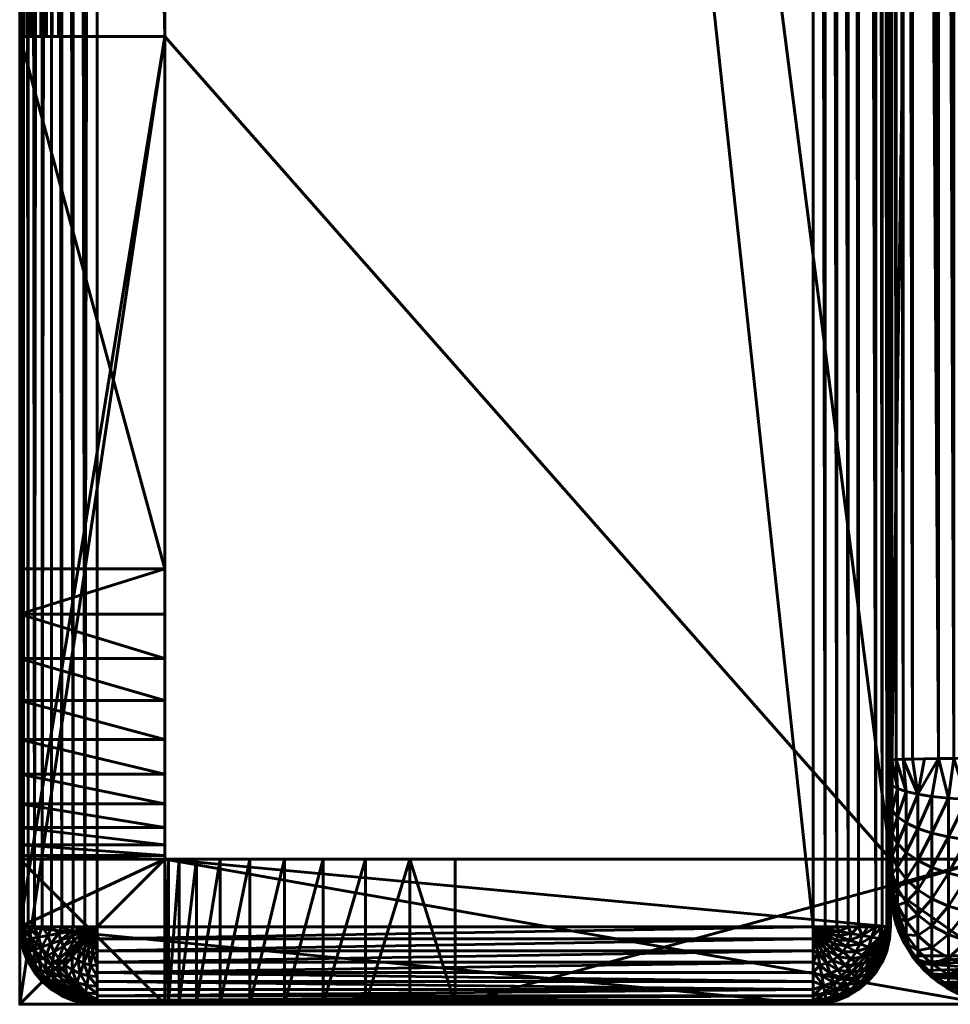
# Model space of a CAD drawing. Header units: millimetres. Extents: x 0 to 1290, y 0 to 700.
# Tile 1 of 105: x 0 to 96, y 0 to 102. Entities that reach past the tile are written whole.
import ezdxf

# ---------------------------------------------------------------- set-up
doc = ezdxf.new("R2010")
doc.units = ezdxf.units.MM
for name, color, linetype, lineweight in [('WS_Feet', 4, 'Continuous', 35), ('WS_Glide', 4, 'Continuous', 35), ('WS_Seat_fabric', 4, 'Continuous', 35)]:
    doc.layers.add(name, color=color, linetype=linetype, lineweight=lineweight)

msp = doc.modelspace()

# ---------------------------------------------------------------- meshes
at = {"layer": 'WS_Feet', "color": 14, "lineweight": 60}
mesh = msp.add_polyface(dxfattribs=at)
corners = [(100, 15, 95), (100, 15, 80), (45, 15, 80), (15, 15, 95), (40.31, 15, 79.63), (35.73, 15, 78.53), (31.38, 15, 76.73), (27.37, 15, 74.27), (23.79, 15, 71.21), (20.73, 15, 67.63), (18.27, 15, 63.62), (16.47, 15, 59.27), (15.37, 15, 54.69), (15, 15, 50), (100, 0, 95), (100, 0, 80), (45, 0, 80), (40.31, 0, 79.63), (35.73, 0, 78.53), (31.38, 0, 76.73), (27.37, 0, 74.27), (23.79, 0, 71.21), (20.73, 0, 67.63), (18.27, 0, 63.62), (16.47, 0, 59.27), (15.37, 0, 54.69), (15, 0, 50), (0, 0, 95), (15, 100, 95), (0, 100, 95), (15, 15, 3), (15, 0, 3), (15, 15.37, 54.69), (15, 16.47, 59.27), (15, 18.27, 63.62), (15, 20.73, 67.63), (15, 23.79, 71.21), (15, 27.37, 74.27), (15, 31.38, 76.73), (15, 35.73, 78.53), (15, 40.31, 79.63), (15, 45, 80), (15, 100, 80), (0, 100, 80), (0, 45, 80), (0, 40.31, 79.63), (0, 35.73, 78.53), (0, 31.38, 76.73), (0, 27.37, 74.27), (0, 23.79, 71.21), (0, 20.73, 67.63), (0, 18.27, 63.62), (0, 16.47, 59.27), (0, 15.37, 54.69), (0, 15, 50), (0, 15, 3), (0, 0, 3)]
mesh.append_faces([[corners[k] for k in face] for face in [(27, 26, 25), (54, 56, 27), (27, 53, 54), (27, 52, 53), (27, 51, 52), (27, 50, 51), (27, 49, 50), (27, 48, 49), (27, 47, 48), (27, 46, 47), (27, 45, 46), (27, 44, 45), (27, 43, 44)]], dxfattribs={"vtx0": -1, "vtx2": -1, "color": 14})
mesh.append_faces([[corners[k] for k in face] for face in [(1, 0, 15), (2, 1, 16), (2, 16, 4), (5, 4, 18), (6, 5, 19), (7, 6, 20), (8, 7, 21), (21, 22, 8), (10, 9, 23), (11, 10, 24), (12, 11, 25), (13, 12, 26), (31, 30, 26), (43, 29, 42), (44, 43, 41), (44, 41, 45), (46, 45, 39), (47, 46, 38), (48, 47, 37), (49, 48, 36), (36, 35, 49), (51, 50, 34), (52, 51, 33), (53, 52, 32), (54, 53, 13), (55, 54, 30), (56, 55, 31)]], dxfattribs={"vtx1": -1, "color": 14})
mesh.append_faces([[corners[k] for k in face] for face in [(3, 0, 2), (2, 4, 3), (4, 5, 3), (5, 6, 3), (6, 7, 3), (7, 8, 3), (8, 9, 3), (9, 10, 3), (10, 11, 3), (11, 12, 3), (27, 14, 3), (3, 28, 27), (32, 33, 3), (33, 34, 3), (34, 35, 3), (35, 36, 3), (36, 37, 3), (37, 38, 3), (38, 39, 3), (39, 40, 3), (40, 41, 3), (41, 42, 3), (27, 56, 26), (25, 24, 27), (24, 23, 27), (23, 22, 27), (22, 21, 27), (21, 20, 27), (20, 19, 27), (19, 18, 27), (18, 17, 27), (17, 16, 27), (16, 15, 27)]], dxfattribs={"vtx1": -1, "vtx2": -1, "color": 14})
mesh.append_faces([[corners[k] for k in face] for face in [(0, 1, 2), (12, 13, 3), (0, 14, 15), (1, 15, 16), (16, 17, 4), (4, 17, 18), (5, 18, 19), (6, 19, 20), (7, 20, 21), (22, 9, 8), (9, 22, 23), (10, 23, 24), (11, 24, 25), (12, 25, 26), (14, 0, 3), (28, 29, 27), (30, 13, 26), (3, 13, 32), (42, 28, 3), (29, 28, 42), (43, 42, 41), (41, 40, 45), (45, 40, 39), (46, 39, 38), (47, 38, 37), (48, 37, 36), (35, 50, 49), (50, 35, 34), (51, 34, 33), (52, 33, 32), (53, 32, 13), (54, 13, 30), (55, 30, 31), (56, 31, 26), (15, 14, 27), (54, 55, 56), (27, 29, 43)]], dxfattribs={"vtx2": -1, "color": 14})
at = {"layer": 'WS_Glide', "color": 14, "lineweight": 60}
mesh = msp.add_polyface(dxfattribs=at)
corners = [(0, 0, 3), (15, 0, 3), (15, 15, 3), (0, 15, 3), (15, 15), (0, 15), (15, 0), (0, 0)]
mesh.append_faces([[corners[k] for k in face] for face in [(1, 4, 2)]], dxfattribs={"vtx0": -1, "color": 14})
mesh.append_faces([[corners[k] for k in face] for face in [(3, 0, 2), (5, 3, 4), (7, 5, 6), (0, 7, 1), (3, 5, 0)]], dxfattribs={"vtx1": -1, "color": 14})
mesh.append_faces([[corners[k] for k in face] for face in [(0, 1, 2), (3, 2, 4), (5, 4, 6), (7, 6, 1), (5, 7, 0), (1, 6, 4)]], dxfattribs={"vtx2": -1, "color": 14})
at = {"layer": 'WS_Seat_fabric', "color": 14, "lineweight": 60}
mesh = msp.add_polyface(dxfattribs=at)
corners = [(6.75, 8, 619.9), (6.75, 692, 619.9), (5.53, 692, 619.61), (8, 692, 620), (5.53, 8, 619.61), (4.37, 692, 619.13), (4.37, 8, 619.13), (3.3, 692, 618.47), (2.34, 692, 617.66), (1.53, 692, 616.7), (1.53, 8, 616.7), (2.34, 8, 617.66), (0.87, 692, 615.63), (0.87, 8, 615.63), (0.39, 692, 614.47), (0.39, 8, 614.47), (0.1, 692, 613.25), (0.1, 8, 613.25), (0, 692, 612), (89.9, 8, 613.25), (89.9, 692, 613.25), (89.61, 692, 614.47), (90, 692, 612), (89.61, 8, 614.47), (89.13, 692, 615.63), (89.13, 8, 615.63), (88.47, 692, 616.7), (88.47, 8, 616.7), (87.66, 692, 617.66), (86.7, 692, 618.47), (86.7, 8, 618.47), (85.63, 692, 619.13), (85.63, 8, 619.13), (84.47, 692, 619.61), (84.47, 8, 619.61), (83.25, 692, 619.9), (83.25, 8, 619.9), (82, 692, 620), (0, 692, 95), (0, 600, 95), (0, 100, 95), (0, 600, 84), (8, 700, 95), (15, 685, 95), (15, 600, 95), (82, 8, 620), (3.37, 600, 80.05), (2.76, 100, 80.2), (2.76, 600, 80.2), (4, 100, 80), (4, 600, 80), (2.18, 100, 80.44), (2.18, 600, 80.44), (1.65, 100, 80.76), (1.65, 600, 80.76), (1.17, 100, 81.17), (0.76, 600, 81.65), (1.17, 600, 81.17), (0.44, 100, 82.18), (0.44, 600, 82.18), (0.2, 100, 82.76), (0.2, 600, 82.76), (0.05, 100, 83.37), (0.05, 600, 83.37), (0, 100, 84), (15, 600, 80), (15, 685, 80), (90, 685, 80), (15, 100, 80), (90, 15, 80), (90, 685, 95), (90, 8, 612)]
mesh.append_faces([[corners[k] for k in face] for face in [(27, 26, 28), (27, 28, 29)]], dxfattribs={"color": 14})
mesh.append_faces([[corners[k] for k in face] for face in [(11, 7, 8), (46, 47, 48), (49, 46, 50), (48, 51, 52), (52, 53, 54), (55, 56, 57), (56, 58, 59), (59, 60, 61), (61, 62, 63), (63, 64, 41), (66, 44, 43), (43, 67, 66)]], dxfattribs={"vtx0": -1, "color": 14})
mesh.append_faces([[corners[k] for k in face] for face in [(39, 40, 18)]], dxfattribs={"vtx0": -1, "vtx1": -1, "vtx2": -1, "color": 14})
mesh.append_faces([[corners[k] for k in face] for face in [(42, 43, 44), (42, 44, 39), (42, 39, 38), (65, 67, 69), (68, 50, 65), (41, 44, 65), (50, 48, 52), (50, 52, 54), (50, 54, 57), (50, 57, 56), (50, 56, 59), (50, 59, 61), (50, 61, 63), (50, 63, 41), (41, 65, 50), (70, 22, 71)]], dxfattribs={"vtx0": -1, "vtx2": -1, "color": 14})
mesh.append_faces([[corners[k] for k in face] for face in [(37, 3, 45)]], dxfattribs={"vtx1": -1, "color": 14})
mesh.append_faces([[corners[k] for k in face] for face in [(39, 41, 40)]], dxfattribs={"vtx1": -1, "vtx2": -1, "color": 14})
mesh.append_faces([[corners[k] for k in face] for face in [(0, 1, 2), (3, 1, 0), (4, 2, 5), (6, 5, 7), (8, 9, 10), (10, 9, 12), (13, 12, 14), (15, 14, 16), (17, 16, 18), (19, 20, 21), (22, 20, 19), (23, 21, 24), (25, 24, 26), (30, 29, 31), (32, 31, 33), (34, 33, 35), (36, 35, 37), (18, 38, 39), (57, 54, 53), (65, 66, 67), (68, 49, 50), (41, 39, 44), (50, 46, 48), (66, 65, 44), (43, 70, 67), (69, 67, 70)]], dxfattribs={"vtx2": -1, "color": 14})
mesh = msp.add_polyface(dxfattribs=at)
corners = [(6.75, 8, 619.9), (8, 8, 620), (5.53, 692, 619.61), (5.53, 8, 619.61), (8, 692, 620), (4.37, 692, 619.13), (4.37, 8, 619.13), (3.3, 692, 618.47), (3.3, 8, 618.47), (2.34, 692, 617.66), (1.53, 8, 616.7), (2.34, 8, 617.66), (0.87, 692, 615.63), (0.87, 8, 615.63), (0.39, 692, 614.47), (0.39, 8, 614.47), (0.1, 692, 613.25), (0.1, 8, 613.25), (0, 692, 612), (0, 8, 612), (89.9, 8, 613.25), (89.61, 692, 614.47), (89.61, 8, 614.47), (90, 692, 612), (90, 8, 612), (89.13, 692, 615.63), (89.13, 8, 615.63), (88.47, 692, 616.7), (88.47, 8, 616.7), (86.7, 692, 618.47), (86.7, 8, 618.47), (85.63, 692, 619.13), (85.63, 8, 619.13), (84.47, 692, 619.61), (84.47, 8, 619.61), (83.25, 692, 619.9), (83.25, 8, 619.9), (82, 692, 620), (82, 8, 620), (0, 600, 84), (0, 100, 84), (0, 100, 95), (0, 8, 95), (3.37, 600, 80.05), (3.37, 100, 80.05), (2.76, 100, 80.2), (4, 100, 80), (2.76, 600, 80.2), (2.18, 100, 80.44), (2.18, 600, 80.44), (1.65, 100, 80.76), (1.17, 100, 81.17), (0.76, 100, 81.65), (0.76, 600, 81.65), (1.17, 600, 81.17), (0.44, 100, 82.18), (0.44, 600, 82.18), (0.2, 100, 82.76), (0.2, 600, 82.76), (0.05, 100, 83.37), (0.05, 600, 83.37), (15, 600, 80), (90, 15, 80), (15, 100, 80), (15, 15, 80), (90, 15, 95), (15, 15, 95), (15, 100, 95), (90, 8, 95), (90, 685, 95)]
mesh.append_faces([[corners[k] for k in face] for face in [(0, 1, 1), (28, 29, 30)]], dxfattribs={"color": 14})
mesh.append_faces([[corners[k] for k in face] for face in [(0, 2, 3), (4, 0, 1), (3, 5, 6), (6, 7, 8), (9, 10, 11), (10, 12, 13), (13, 14, 15), (15, 16, 17), (17, 18, 19), (20, 21, 22), (23, 20, 24), (22, 25, 26), (26, 27, 28), (30, 31, 32), (32, 33, 34), (34, 35, 36), (36, 37, 38), (54, 50, 51), (64, 65, 66), (66, 63, 64)]], dxfattribs={"vtx0": -1, "color": 14})
mesh.append_faces([[corners[k] for k in face] for face in [(61, 62, 63), (42, 66, 68), (69, 24, 65)]], dxfattribs={"vtx0": -1, "vtx1": -1, "vtx2": -1, "color": 14})
mesh.append_faces([[corners[k] for k in face] for face in [(42, 67, 66), (46, 67, 41), (40, 57, 55), (40, 55, 52), (40, 52, 51), (40, 51, 50), (40, 50, 48), (40, 48, 45), (40, 45, 44), (40, 44, 46), (46, 41, 40)]], dxfattribs={"vtx0": -1, "vtx2": -1, "color": 14})
mesh.append_faces([[corners[k] for k in face] for face in [(41, 42, 18), (65, 62, 69)]], dxfattribs={"vtx1": -1, "vtx2": -1, "color": 14})
mesh.append_faces([[corners[k] for k in face] for face in [(11, 8, 7), (39, 40, 41), (42, 19, 18), (4, 1, 38), (43, 44, 45), (46, 44, 43), (47, 45, 48), (49, 48, 50), (51, 52, 53), (53, 52, 55), (56, 55, 57), (58, 57, 59), (60, 59, 40), (62, 64, 63), (64, 62, 65), (42, 41, 67), (66, 65, 68), (66, 67, 63), (46, 63, 67), (40, 59, 57), (24, 68, 65)]], dxfattribs={"vtx2": -1, "color": 14})
mesh = msp.add_polyface(dxfattribs=at)
corners = [(90, 23.17, 417.43), (90.18, 22.61, 419.45), (90.15, 25.26, 419.43), (90, 25.23, 417.56), (90.72, 22.29, 421.45), (90.59, 25.29, 421.27), (90.18, 20.03, 418.8), (90, 21.16, 416.98), (91.61, 21.99, 423.32), (91.31, 25.32, 423), (90.72, 19.37, 420.71), (92.81, 21.72, 425.01), (92.29, 25.35, 424.61), (91.61, 18.74, 422.5), (93.51, 25.37, 426.04), (94.95, 25.4, 427.26), (93.51, 440.64, 418.79), (92.29, 440.61, 417.36), (91.31, 440.58, 415.76), (90.59, 440.55, 414.02), (90.15, 440.52, 412.19), (90, 440.49, 410.31), (90.72, 450.54, 412.64), (90.18, 445.27, 411.93), (90.72, 445.62, 413.92), (90.18, 449.88, 410.73), (90, 447.5, 409.29), (90, 444.03, 410.02), (91.61, 451.16, 414.43), (91.61, 445.95, 415.79), (92.81, 446.25, 417.48), (94.29, 446.51, 418.93), (90, 685, 80), (90, 15, 80), (90, 15, 95), (90, 12, 404.56), (90, 685, 95), (90, 19.24, 416.21), (90, 17.47, 415.16), (90, 466.87, 390.18), (90, 468.02, 387.13), (90, 469.6, 384.28), (90, 471.59, 381.7), (90, 688, 95)]
mesh.append_faces([[corners[k] for k in face] for face in [(0, 1, 2), (0, 2, 3), (2, 1, 4), (2, 4, 5), (6, 1, 0), (6, 0, 7), (5, 4, 8), (5, 8, 9), (9, 8, 11), (9, 11, 12), (14, 12, 11), (11, 15, 14), (15, 16, 17), (15, 17, 12), (23, 25, 26), (23, 26, 27), (24, 23, 20), (24, 20, 19), (20, 23, 27), (20, 27, 21), (29, 24, 19), (29, 19, 18), (30, 29, 18), (30, 18, 17), (16, 31, 30), (30, 17, 16)]], dxfattribs={"color": 14})
mesh.append_faces([[corners[k] for k in face] for face in [(12, 18, 9), (9, 19, 5), (5, 20, 2), (2, 21, 3), (22, 23, 24), (28, 24, 29)]], dxfattribs={"vtx0": -1, "color": 14})
mesh.append_faces([[corners[k] for k in face] for face in [(34, 35, 36), (21, 39, 35), (42, 43, 35)]], dxfattribs={"vtx0": -1, "vtx1": -1, "vtx2": -1, "color": 14})
mesh.append_faces([[corners[k] for k in face] for face in [(37, 7, 3), (38, 37, 3), (3, 21, 35), (39, 40, 35), (40, 41, 35), (41, 42, 35)]], dxfattribs={"vtx1": -1, "vtx2": -1, "color": 14})
mesh.append_faces([[corners[k] for k in face] for face in [(4, 1, 6), (8, 4, 10), (11, 8, 13), (12, 17, 18), (9, 18, 19), (5, 19, 20), (2, 20, 21), (32, 33, 34), (7, 0, 3)]], dxfattribs={"vtx2": -1, "color": 14})
mesh = msp.add_polyface(dxfattribs=at)
corners = [(90.72, 466.46, 400.5), (90.18, 461.79, 403.05), (90.72, 463.26, 404.44), (90, 462.03, 399.6), (90, 459.66, 402.25), (90.18, 464.79, 399.35), (90, 464.04, 396.68), (90.18, 458.25, 406.23), (90.72, 459.47, 407.84), (90, 456.98, 404.58), (90.18, 454.24, 408.81), (90.72, 455.2, 410.59), (90, 454.03, 406.55), (90.18, 449.88, 410.73), (90.72, 450.54, 412.64), (90, 450.85, 408.13), (90, 447.5, 409.29), (90.18, 445.27, 411.93), (91.61, 464.63, 405.75), (91.61, 460.62, 409.35), (91.61, 456.09, 412.26), (91.61, 451.16, 414.43), (90.72, 445.62, 413.92), (92.81, 465.87, 406.93), (92.81, 461.66, 410.71), (92.81, 456.91, 413.77), (92.81, 451.73, 416.05), (91.61, 445.95, 415.79), (92.81, 446.25, 417.48), (94.29, 466.94, 407.95), (94.29, 462.56, 411.88), (94.29, 457.61, 415.08), (94.29, 452.21, 417.44), (94.29, 446.51, 418.93), (90, 12, 404.56), (90, 688, 95), (90, 685, 95), (90, 685, 80), (90, 15, 95), (90, 466.87, 390.18), (90, 444.03, 410.02), (90, 440.49, 410.31), (90, 15, 80), (100, 685, 80)]
mesh.append_faces([[corners[k] for k in face] for face in [(3, 4, 1), (3, 1, 5), (5, 6, 3), (7, 1, 4), (7, 4, 9), (10, 7, 9), (10, 9, 12), (15, 16, 13), (13, 10, 12), (13, 12, 15)]], dxfattribs={"color": 14})
mesh.append_faces([[corners[k] for k in face] for face in [(0, 1, 2), (2, 7, 8), (8, 10, 11), (11, 13, 14), (18, 8, 19), (19, 11, 20), (20, 14, 21), (23, 19, 24), (24, 20, 25), (25, 21, 26), (26, 27, 28), (29, 24, 30), (30, 25, 31), (31, 26, 32), (32, 28, 33)]], dxfattribs={"vtx0": -1, "color": 14})
mesh.append_faces([[corners[k] for k in face] for face in [(34, 35, 36)]], dxfattribs={"vtx0": -1, "vtx2": -1, "color": 14})
mesh.append_faces([[corners[k] for k in face] for face in [(36, 37, 38), (3, 6, 39), (4, 3, 39), (9, 4, 39), (12, 9, 39), (15, 12, 39), (16, 15, 39), (40, 16, 39), (41, 40, 39)]], dxfattribs={"vtx1": -1, "vtx2": -1, "color": 14})
mesh.append_faces([[corners[k] for k in face] for face in [(2, 1, 7), (8, 7, 10), (11, 10, 13), (14, 13, 17), (18, 2, 8), (19, 8, 11), (20, 11, 14), (21, 14, 22), (23, 18, 19), (24, 19, 20), (25, 20, 21), (26, 21, 27), (30, 24, 25), (31, 25, 26), (32, 26, 28), (42, 37, 43)]], dxfattribs={"vtx2": -1, "color": 14})
mesh = msp.add_polyface(dxfattribs=at)
corners = [(90, 15, 80), (100, 15, 80), (100, 15, 95), (92.81, 21.72, 425.01), (94.29, 21.49, 426.47), (94.95, 25.4, 427.26), (96, 21.3, 427.66), (96.55, 25.41, 428.25), (94.29, 17.69, 425.52), (96, 17.3, 426.65), (94.29, 14.13, 423.91), (96, 13.54, 424.95), (94.29, 10.9, 421.7), (96, 10.14, 422.62), (94.29, 8.11, 418.96), (97.9, 21.16, 428.53), (98.29, 25.43, 428.97), (97.9, 17.01, 427.48), (97.9, 13.11, 425.72), (97.9, 9.58, 423.31), (99.92, 21.07, 429.06), (99.92, 16.83, 427.99), (99.92, 12.84, 426.2), (98.29, 440.69, 421.72), (96.55, 440.68, 421), (94.95, 440.66, 420.02), (93.51, 440.64, 418.79), (94.29, 446.51, 418.93), (96, 463.28, 412.84), (94.29, 462.56, 411.88), (94.29, 457.61, 415.08), (96, 458.17, 416.13), (94.29, 452.21, 417.44), (96, 452.61, 418.58), (96, 446.72, 420.11), (97.9, 463.82, 413.54), (97.9, 458.59, 416.91), (97.9, 452.9, 419.41), (97.9, 446.88, 420.98), (99.92, 464.15, 413.97), (99.92, 458.85, 417.39), (99.92, 453.07, 419.92), (99.92, 446.97, 421.52), (100, 5, 95), (90, 12, 95), (100, 685, 80)]
mesh.append_faces([[corners[k] for k in face] for face in [(3, 4, 5), (5, 4, 6), (5, 6, 7), (7, 6, 15), (7, 15, 16), (16, 15, 20), (5, 25, 26), (26, 25, 27), (34, 27, 25), (34, 25, 24), (38, 34, 24), (38, 24, 23), (42, 38, 23)]], dxfattribs={"color": 14})
mesh.append_faces([[corners[k] for k in face] for face in [(6, 8, 9), (9, 10, 11), (11, 12, 13), (15, 9, 17), (17, 11, 18), (18, 13, 19), (16, 24, 7), (7, 25, 5), (28, 30, 31), (31, 32, 33), (33, 27, 34), (35, 31, 36), (36, 33, 37), (37, 34, 38)]], dxfattribs={"vtx0": -1, "color": 14})
mesh.append_faces([[corners[k] for k in face] for face in [(2, 43, 44), (1, 0, 45)]], dxfattribs={"vtx1": -1, "vtx2": -1, "color": 14})
mesh.append_faces([[corners[k] for k in face] for face in [(0, 1, 2), (6, 4, 8), (9, 8, 10), (11, 10, 12), (13, 12, 14), (15, 6, 9), (17, 9, 11), (18, 11, 13), (20, 15, 17), (21, 17, 18), (22, 18, 19), (16, 23, 24), (7, 24, 25), (28, 29, 30), (31, 30, 32), (33, 32, 27), (35, 28, 31), (36, 31, 33), (37, 33, 34), (39, 35, 36), (40, 36, 37), (41, 37, 38)]], dxfattribs={"vtx2": -1, "color": 14})
mesh = msp.add_polyface(dxfattribs=at)
corners = [(90, 15, 95), (90, 15, 80), (100, 15, 95), (90, 12, 95), (90.15, 10.12, 404.56), (90, 12, 404.56), (90.72, 22.29, 421.45), (90.18, 20.03, 418.8), (90.72, 19.37, 420.71), (90.18, 17.61, 417.71), (90.72, 16.62, 419.47), (90, 21.16, 416.98), (90, 19.24, 416.21), (90.18, 15.42, 416.21), (90.72, 14.13, 417.77), (90, 17.47, 415.16), (90.18, 13.52, 414.34), (90.72, 11.98, 415.66), (90, 15.89, 413.83), (90, 14.54, 412.27), (90.18, 11.98, 412.18), (90.72, 10.24, 413.2), (90, 13.45, 410.52), (90.18, 10.85, 409.77), (90, 12.65, 408.62), (90.18, 10.15, 407.21), (90, 12.16, 406.62), (91.61, 21.99, 423.32), (91.61, 18.74, 422.5), (91.61, 15.69, 421.12), (91.61, 12.93, 419.23), (91.61, 10.54, 416.89), (92.81, 21.72, 425.01), (92.81, 18.18, 424.12), (92.81, 14.85, 422.62), (92.81, 11.84, 420.56), (94.29, 21.49, 426.47), (94.29, 17.69, 425.52), (94.29, 14.13, 423.91), (94.29, 10.9, 421.7), (90, 25.23, 417.56)]
mesh.append_faces([[corners[k] for k in face] for face in [(3, 4, 5), (9, 7, 11), (9, 11, 12), (13, 9, 12), (13, 12, 15), (18, 19, 16), (16, 13, 15), (16, 15, 18), (20, 16, 19), (20, 19, 22), (23, 20, 22), (23, 22, 24), (25, 24, 26), (4, 26, 5)]], dxfattribs={"color": 14})
mesh.append_faces([[corners[k] for k in face] for face in [(6, 7, 8), (8, 9, 10), (10, 13, 14), (14, 16, 17), (17, 20, 21), (27, 8, 28), (28, 10, 29), (29, 14, 30), (30, 17, 31), (32, 28, 33), (33, 29, 34), (34, 30, 35), (36, 33, 37), (37, 34, 38), (38, 35, 39)]], dxfattribs={"vtx0": -1, "color": 14})
mesh.append_faces([[corners[k] for k in face] for face in [(0, 1, 2)]], dxfattribs={"vtx1": -1, "color": 14})
mesh.append_faces([[corners[k] for k in face] for face in [(18, 15, 40), (19, 18, 40), (22, 19, 40), (24, 22, 40), (26, 24, 40), (5, 26, 40)]], dxfattribs={"vtx1": -1, "vtx2": -1, "color": 14})
mesh.append_faces([[corners[k] for k in face] for face in [(8, 7, 9), (10, 9, 13), (14, 13, 16), (17, 16, 20), (28, 8, 10), (29, 10, 14), (30, 14, 17), (33, 28, 29), (34, 29, 30), (35, 30, 31), (36, 32, 33), (37, 33, 34), (38, 34, 35), (3, 0, 2), (0, 3, 5)]], dxfattribs={"vtx2": -1, "color": 14})
mesh = msp.add_polyface(dxfattribs=at)
corners = [(90.37, 9.04, 95), (90.83, 7.62, 95), (90.59, 8.29, 404.56), (90.15, 10.12, 404.56), (90.09, 10.51, 95), (90, 12, 95), (91.46, 6.27, 95), (91.31, 6.55, 404.56), (92.25, 5, 95), (92.86, 4.22, 95.06), (92.29, 4.95, 404.56), (93.51, 3.51, 404.56), (93.55, 3.48, 95.24), (90.72, 10.24, 413.2), (90.18, 11.98, 412.18), (90.18, 10.85, 409.77), (90.72, 8.95, 410.47), (90.18, 10.15, 407.21), (90.72, 8.16, 407.56), (90, 12.65, 408.62), (90, 12.16, 406.62), (91.61, 10.54, 416.89), (90.72, 11.98, 415.66), (91.61, 8.6, 414.16), (91.61, 7.17, 411.13), (91.61, 6.3, 407.9), (92.81, 11.84, 420.56), (92.81, 9.24, 418), (92.81, 7.12, 415.02), (92.81, 5.56, 411.72), (92.81, 4.61, 408.2), (94.29, 10.9, 421.7), (94.29, 8.11, 418.96), (94.29, 5.85, 415.77), (94.29, 4.18, 412.23), (94.29, 3.15, 408.46)]
mesh.append_faces([[corners[k] for k in face] for face in [(0, 1, 2), (2, 3, 4), (2, 4, 0), (5, 4, 3), (2, 1, 6), (2, 6, 7), (8, 9, 10), (10, 7, 6), (10, 6, 8), (11, 10, 12), (10, 9, 12), (17, 15, 19), (18, 17, 3), (18, 3, 2), (3, 17, 20), (25, 18, 2), (25, 2, 7), (30, 25, 7), (30, 7, 10), (11, 35, 30), (30, 10, 11)]], dxfattribs={"color": 14})
mesh.append_faces([[corners[k] for k in face] for face in [(13, 15, 16), (16, 17, 18), (21, 13, 23), (23, 16, 24), (24, 18, 25), (26, 21, 27), (27, 23, 28), (28, 24, 29), (29, 25, 30), (31, 27, 32), (32, 28, 33), (33, 29, 34), (34, 30, 35)]], dxfattribs={"vtx0": -1, "color": 14})
mesh.append_faces([[corners[k] for k in face] for face in [(1, 0, 5), (6, 1, 5), (8, 6, 5)]], dxfattribs={"vtx1": -1, "vtx2": -1, "color": 14})
mesh.append_faces([[corners[k] for k in face] for face in [(13, 14, 15), (16, 15, 17), (21, 22, 13), (23, 13, 16), (24, 16, 18), (27, 21, 23), (28, 23, 24), (29, 24, 25), (31, 26, 27), (32, 27, 28), (33, 28, 29), (34, 29, 30), (0, 4, 5)]], dxfattribs={"vtx2": -1, "color": 14})
mesh = msp.add_polyface(dxfattribs=at)
corners = [(100, 5, 95), (100, 4.35, 95.04), (92.86, 4.22, 95.06), (92.25, 5, 95), (100, 3.7, 95.17), (93.55, 3.48, 95.24), (100, 3.08, 95.38), (100, 2.5, 95.67), (94.29, 2.81, 95.51), (95.06, 2.21, 95.85), (100, 1.95, 96.04), (95.82, 1.71, 96.23), (100, 1.46, 96.47), (96.6, 1.28, 96.66), (97.42, 0.91, 97.13), (98.27, 0.6, 97.63), (100, 0.67, 97.51), (94.95, 2.29, 404.56), (93.51, 3.51, 404.56), (96.55, 1.31, 404.56), (98.29, 0.59, 404.56), (99.13, 0.35, 98.17), (94.29, 3.15, 408.46), (96, 10.14, 422.62), (94.29, 8.11, 418.96), (96, 7.2, 419.73), (94.29, 5.85, 415.77), (96, 4.81, 416.37), (94.29, 4.18, 412.23), (96, 3.05, 412.65), (96, 1.97, 408.67), (97.9, 9.58, 423.31), (97.9, 6.52, 420.31), (97.9, 4.05, 416.82), (97.9, 2.22, 412.95), (97.9, 1.1, 408.82), (99.92, 9.23, 423.73), (99.92, 6.11, 420.66), (99.92, 3.58, 417.09), (99.92, 1.71, 413.14), (99.92, 0.57, 408.92), (90, 12, 95)]
mesh.append_faces([[corners[k] for k in face] for face in [(0, 1, 2), (0, 2, 3), (2, 1, 4), (2, 4, 5), (6, 7, 8), (8, 5, 4), (8, 4, 6), (9, 8, 7), (7, 10, 11), (7, 11, 9), (11, 10, 12), (11, 12, 13), (14, 13, 12), (15, 14, 16), (5, 8, 17), (5, 17, 18), (9, 11, 19), (9, 19, 17), (17, 8, 9), (14, 15, 20), (14, 20, 19), (19, 13, 14), (19, 11, 13), (20, 15, 21), (18, 17, 22), (30, 22, 17), (30, 17, 19), (35, 30, 19), (35, 19, 20), (40, 35, 20)]], dxfattribs={"color": 14})
mesh.append_faces([[corners[k] for k in face] for face in [(23, 24, 25), (25, 26, 27), (27, 28, 29), (29, 22, 30), (31, 25, 32), (32, 27, 33), (33, 29, 34), (34, 30, 35)]], dxfattribs={"vtx0": -1, "color": 14})
mesh.append_faces([[corners[k] for k in face] for face in [(0, 3, 41)]], dxfattribs={"vtx1": -1, "vtx2": -1, "color": 14})
mesh.append_faces([[corners[k] for k in face] for face in [(25, 24, 26), (27, 26, 28), (29, 28, 22), (31, 23, 25), (32, 25, 27), (33, 27, 29), (34, 29, 30), (36, 31, 32), (37, 32, 33), (38, 33, 34), (39, 34, 35)]], dxfattribs={"vtx2": -1, "color": 14})
mesh = msp.add_polyface(dxfattribs=at)
corners = [(0.94, 5.43, 614.74), (0.6, 5.31, 613.39), (1.18, 4.06, 613.39), (1.49, 4.24, 614.74), (0.39, 5.53, 612), (0.87, 4.37, 612), (1.96, 2.94, 613.39), (2.24, 3.17, 614.74), (1.53, 3.3, 612), (2.94, 1.96, 613.39), (3.17, 2.24, 614.74), (2.34, 2.34, 612), (3.3, 1.53, 612), (4.06, 1.18, 613.39), (4.24, 1.49, 614.74), (4.37, 0.87, 612), (5.31, 0.6, 613.39), (5.43, 0.94, 614.74), (1.49, 5.63, 616), (2, 4.54, 616), (2.69, 3.55, 616), (3.55, 2.69, 616), (4.54, 2, 616), (2.24, 5.9, 617.14), (2.69, 4.94, 617.14), (3.31, 4.06, 617.14), (4.06, 3.31, 617.14), (4.94, 2.69, 617.14), (3.55, 5.43, 618.13), (4.06, 4.69, 618.13), (4.69, 4.06, 618.13), (4.94, 5.43, 618.93), (0.39, 5.53, 95), (0.87, 4.37, 95), (1.53, 3.3, 95), (2.34, 2.34, 95), (3.3, 1.53, 95), (4.37, 0.87, 95), (5.53, 0.39, 95), (8, 0, 95), (0.1, 6.75, 95), (0, 8, 95)]
mesh.append_faces([[corners[k] for k in face] for face in [(2, 1, 4), (2, 4, 5), (6, 2, 5), (6, 5, 8), (11, 12, 9), (9, 6, 8), (9, 8, 11), (13, 9, 12), (13, 12, 15), (16, 13, 15)]], dxfattribs={"color": 14})
mesh.append_faces([[corners[k] for k in face] for face in [(0, 2, 3), (3, 6, 7), (7, 9, 10), (10, 13, 14), (14, 16, 17), (18, 3, 19), (19, 7, 20), (20, 10, 21), (21, 14, 22), (23, 19, 24), (24, 20, 25), (25, 21, 26), (26, 22, 27), (28, 25, 29), (29, 26, 30), (4, 33, 5), (5, 34, 8), (35, 12, 11), (11, 34, 35), (12, 37, 15)]], dxfattribs={"vtx0": -1, "color": 14})
mesh.append_faces([[corners[k] for k in face] for face in [(39, 36, 35), (39, 35, 34), (39, 34, 33), (39, 33, 32), (39, 32, 40), (39, 40, 41)]], dxfattribs={"vtx0": -1, "vtx2": -1, "color": 14})
mesh.append_faces([[corners[k] for k in face] for face in [(0, 1, 2), (3, 2, 6), (7, 6, 9), (10, 9, 13), (14, 13, 16), (18, 0, 3), (19, 3, 7), (20, 7, 10), (21, 10, 14), (22, 14, 17), (24, 19, 20), (25, 20, 21), (26, 21, 22), (28, 24, 25), (29, 25, 26), (30, 26, 27), (31, 29, 30), (4, 32, 33), (5, 33, 34), (35, 36, 12), (11, 8, 34), (12, 36, 37), (15, 37, 38)]], dxfattribs={"vtx2": -1, "color": 14})
mesh = msp.add_polyface(dxfattribs=at)
corners = [(5.31, 0.6, 613.39), (4.37, 0.87, 612), (5.53, 0.39, 612), (5.43, 0.94, 614.74), (6.63, 0.24, 613.39), (6.69, 0.6, 614.74), (6.75, 0.1, 612), (8, 0.12, 613.39), (8, 0.48, 614.74), (8, 0.1, 613.25), (8, 0, 612), (4.54, 2, 616), (5.63, 1.49, 616), (6.8, 1.18, 616), (8, 1.07, 616), (4.94, 2.69, 617.14), (5.9, 2.24, 617.14), (6.94, 1.96, 617.14), (8, 1.87, 617.14), (4.69, 4.06, 618.13), (5.43, 3.55, 618.13), (6.24, 3.17, 618.13), (7.11, 2.94, 618.13), (8, 2.86, 618.13), (4.94, 5.43, 618.93), (5.43, 4.94, 618.93), (6, 4.54, 618.93), (6.63, 4.24, 618.93), (7.31, 4.06, 618.93), (8, 4, 618.93), (6.24, 5.9, 619.52), (6.63, 5.63, 619.52), (7.06, 5.43, 619.52), (7.52, 5.31, 619.52), (8, 5.26, 619.52), (5.53, 0.39, 95), (6.75, 0.1, 95), (8, 0, 95), (82, 0.39, 614.47), (8, 0.39, 614.47), (82, 0, 612), (82, 0.87, 615.63), (8, 0.87, 615.63), (82, 1.53, 616.7), (8, 1.53, 616.7), (82, 2.34, 617.66), (8, 3.3, 618.47), (8, 2.34, 617.66), (4.37, 0.87, 95), (3.3, 1.53, 95), (0, 8, 95), (82, 0, 95)]
mesh.append_faces([[corners[k] for k in face] for face in [(0, 1, 2), (4, 0, 2), (4, 2, 6), (9, 7, 4), (4, 6, 10), (4, 10, 9)]], dxfattribs={"color": 14})
mesh.append_faces([[corners[k] for k in face] for face in [(3, 4, 5), (5, 7, 8), (11, 3, 12), (12, 5, 13), (13, 8, 14), (15, 12, 16), (16, 13, 17), (17, 14, 18), (19, 15, 20), (20, 16, 21), (21, 17, 22), (22, 18, 23), (24, 19, 25), (25, 20, 26), (26, 21, 27), (27, 22, 28), (28, 23, 29), (31, 27, 32), (32, 28, 33), (33, 29, 34), (1, 35, 2), (2, 36, 6), (6, 37, 10), (9, 38, 39), (40, 9, 10), (39, 41, 42), (42, 43, 44), (45, 46, 47)]], dxfattribs={"vtx0": -1, "color": 14})
mesh.append_faces([[corners[k] for k in face] for face in [(37, 35, 48), (37, 48, 49), (50, 51, 37)]], dxfattribs={"vtx0": -1, "vtx2": -1, "color": 14})
mesh.append_faces([[corners[k] for k in face] for face in [(3, 0, 4), (5, 4, 7), (12, 3, 5), (13, 5, 8), (15, 11, 12), (16, 12, 13), (17, 13, 14), (20, 15, 16), (21, 16, 17), (22, 17, 18), (25, 19, 20), (26, 20, 21), (27, 21, 22), (28, 22, 23), (30, 25, 26), (31, 26, 27), (32, 27, 28), (33, 28, 29), (2, 35, 36), (6, 36, 37), (47, 44, 43), (37, 36, 35)]], dxfattribs={"vtx2": -1, "color": 14})
mesh = msp.add_polyface(dxfattribs=at)
corners = [(82, 5.53, 619.61), (82.24, 6.63, 619.88), (82, 6.75, 619.9), (0.1, 6.75, 612), (0.24, 6.63, 613.39), (0.1, 8, 613.25), (0.6, 6.69, 614.74), (0.6, 5.31, 613.39), (0.94, 5.43, 614.74), (0.39, 5.53, 612), (0.39, 8, 614.47), (1.18, 6.8, 616), (1.49, 5.63, 616), (0.87, 8, 615.63), (1.96, 6.94, 617.14), (2.24, 5.9, 617.14), (2, 4.54, 616), (2.94, 7.11, 618.13), (3.17, 6.24, 618.13), (2.69, 4.94, 617.14), (3.55, 5.43, 618.13), (4.06, 7.31, 618.93), (4.24, 6.63, 618.93), (4.54, 6, 618.93), (4.06, 4.69, 618.13), (4.94, 5.43, 618.93), (5.31, 7.52, 619.52), (5.43, 7.06, 619.52), (5.63, 6.63, 619.52), (5.9, 6.24, 619.52), (5.43, 4.94, 618.93), (6.24, 5.9, 619.52), (6, 4.54, 618.93), (6.63, 5.63, 619.52), (6.69, 7.52, 619.88), (6.8, 7.31, 619.88), (6.94, 7.11, 619.88), (7.11, 6.94, 619.88), (7.31, 6.8, 619.88), (7.06, 5.43, 619.52), (7.52, 6.69, 619.88), (7.52, 5.31, 619.52), (7.76, 6.63, 619.88), (8, 5.26, 619.52), (8, 6.61, 619.88), (8, 8, 620), (8, 6.75, 619.9), (0, 8, 95), (0.1, 6.75, 95), (0.39, 5.53, 95), (8, 5.53, 619.61), (82, 8, 620), (90, 8, 95), (82, 0, 95)]
mesh.append_faces([[corners[k] for k in face] for face in [(0, 1, 2), (3, 4, 5), (5, 4, 6), (7, 4, 3), (7, 3, 9), (10, 6, 11), (13, 11, 14), (45, 37, 38), (45, 38, 40), (45, 40, 42), (46, 45, 42), (42, 44, 46)]], dxfattribs={"color": 14})
mesh.append_faces([[corners[k] for k in face] for face in [(6, 7, 8), (11, 8, 12), (14, 12, 15), (17, 15, 18), (18, 19, 20), (21, 18, 22), (22, 20, 23), (23, 24, 25), (26, 22, 27), (27, 23, 28), (28, 25, 29), (29, 30, 31), (31, 32, 33), (34, 28, 35), (35, 29, 36), (36, 31, 37), (37, 33, 38), (38, 39, 40), (40, 41, 42), (42, 43, 44), (3, 49, 9), (50, 2, 46)]], dxfattribs={"vtx0": -1, "color": 14})
mesh.append_faces([[corners[k] for k in face] for face in [(47, 52, 53)]], dxfattribs={"vtx0": -1, "vtx1": -1, "vtx2": -1, "color": 14})
mesh.append_faces([[corners[k] for k in face] for face in [(6, 4, 7), (11, 6, 8), (14, 11, 12), (15, 12, 16), (17, 14, 15), (18, 15, 19), (21, 17, 18), (22, 18, 20), (23, 20, 24), (26, 21, 22), (27, 22, 23), (28, 23, 25), (29, 25, 30), (34, 27, 28), (35, 28, 29), (36, 29, 31), (37, 31, 33), (38, 33, 39), (40, 39, 41), (42, 41, 43), (47, 48, 3), (3, 48, 49), (50, 0, 2), (46, 2, 51)]], dxfattribs={"vtx2": -1, "color": 14})
mesh = msp.add_polyface(dxfattribs=at)
corners = [(89.4, 6.69, 614.74), (89.9, 8, 613.25), (89.61, 8, 614.47), (89.9, 6.75, 612), (90, 8, 612), (88.82, 6.8, 616), (89.13, 8, 615.63), (88.04, 6.94, 617.14), (88.47, 8, 616.7), (87.66, 8, 617.66), (86.7, 8, 618.47), (87.06, 7.11, 618.13), (85.94, 7.31, 618.93), (85.63, 8, 619.13), (84.69, 7.52, 619.52), (84.47, 8, 619.61), (83.31, 7.52, 619.88), (84.57, 7.06, 619.52), (83.37, 7.76, 619.88), (83.25, 8, 619.9), (82, 6.75, 619.9), (82, 8, 620), (82.48, 6.69, 619.88), (82.69, 6.8, 619.88), (82.89, 6.94, 619.88), (83.06, 7.11, 619.88), (83.2, 7.31, 619.88), (0.1, 6.75, 612), (0.1, 8, 613.25), (0, 8, 612), (0.6, 6.69, 614.74), (0.39, 8, 614.47), (1.18, 6.8, 616), (0.87, 8, 615.63), (1.96, 6.94, 617.14), (1.53, 8, 616.7), (2.34, 8, 617.66), (2.94, 7.11, 618.13), (3.3, 8, 618.47), (4.06, 7.31, 618.93), (4.37, 8, 619.13), (5.31, 7.52, 619.52), (5.53, 8, 619.61), (6.63, 7.76, 619.88), (6.75, 8, 619.9), (5.43, 7.06, 619.52), (6.69, 7.52, 619.88), (8, 8, 620), (6.8, 7.31, 619.88), (6.94, 7.11, 619.88), (7.11, 6.94, 619.88), (7.31, 6.8, 619.88), (7.52, 6.69, 619.88), (7.76, 6.63, 619.88), (8, 6.75, 619.9), (0, 8, 95), (90, 8, 95)]
mesh.append_faces([[corners[k] for k in face] for face in [(0, 1, 2), (1, 3, 4), (5, 2, 6), (7, 6, 8), (9, 10, 11), (11, 8, 9), (12, 11, 10), (12, 10, 13), (14, 12, 13), (14, 13, 15), (18, 14, 15), (18, 15, 19), (20, 21, 21), (21, 22, 21), (21, 23, 21), (21, 24, 21), (21, 25, 21), (21, 25, 26), (21, 26, 21), (21, 26, 16), (21, 16, 21), (21, 16, 18), (21, 18, 21), (21, 18, 19), (21, 19, 21), (27, 28, 29), (28, 30, 31), (31, 32, 33), (33, 34, 35), (36, 35, 34), (36, 34, 37), (37, 38, 36), (38, 37, 39), (38, 39, 40), (40, 39, 41), (40, 41, 42), (42, 41, 43), (42, 43, 44), (44, 43, 47), (47, 43, 46), (47, 46, 47), (47, 46, 48), (47, 48, 47), (47, 48, 49), (47, 49, 47), (47, 47, 49), (47, 49, 50), (50, 47, 47), (47, 51, 47), (47, 52, 47), (47, 53, 47), (54, 47, 47)]], dxfattribs={"color": 14})
mesh.append_faces([[corners[k] for k in face] for face in [(16, 14, 18), (43, 45, 46), (55, 27, 29), (54, 21, 47), (3, 56, 4)]], dxfattribs={"vtx0": -1, "color": 14})
mesh.append_faces([[corners[k] for k in face] for face in [(16, 17, 14), (43, 41, 45)]], dxfattribs={"vtx2": -1, "color": 14})
mesh = msp.add_polyface(dxfattribs=at)
corners = [(84.57, 0.94, 614.74), (85.94, 1.18, 613.39), (85.76, 1.49, 614.74), (84.47, 0.39, 612), (85.63, 0.87, 612), (87.06, 1.96, 613.39), (86.83, 2.24, 614.74), (86.7, 1.53, 612), (88.04, 2.94, 613.39), (87.76, 3.17, 614.74), (87.66, 2.34, 612), (88.47, 3.3, 612), (88.82, 4.06, 613.39), (88.51, 4.24, 614.74), (89.13, 4.37, 612), (89.4, 5.31, 613.39), (89.06, 5.43, 614.74), (89.61, 5.53, 612), (84.37, 1.49, 616), (85.46, 2, 616), (86.45, 2.69, 616), (87.31, 3.55, 616), (88, 4.54, 616), (85.06, 2.69, 617.14), (85.94, 3.31, 617.14), (86.69, 4.06, 617.14), (87.31, 4.94, 617.14), (88.51, 5.63, 616), (84.57, 3.55, 618.13), (85.31, 4.06, 618.13), (85.94, 4.69, 618.13), (86.45, 5.43, 618.13), (84.57, 4.94, 618.93), (85.06, 5.43, 618.93), (85.63, 0.87, 95), (86.7, 1.53, 95), (87.66, 2.34, 95), (88.47, 3.3, 95), (89.13, 4.37, 95), (89.61, 5.53, 95), (90, 8, 95), (84.47, 0.39, 95), (83.25, 0.1, 95), (82, 0, 95)]
mesh.append_faces([[corners[k] for k in face] for face in [(1, 3, 4), (5, 1, 4), (5, 4, 7), (10, 11, 8), (10, 8, 5), (5, 7, 10), (12, 8, 11), (12, 11, 14), (15, 12, 14), (15, 14, 17)]], dxfattribs={"color": 14})
mesh.append_faces([[corners[k] for k in face] for face in [(0, 1, 2), (2, 5, 6), (6, 8, 9), (9, 12, 13), (13, 15, 16), (18, 2, 19), (19, 6, 20), (20, 9, 21), (21, 13, 22), (23, 20, 24), (24, 21, 25), (25, 22, 26), (28, 24, 29), (29, 25, 30), (30, 26, 31), (32, 30, 33), (3, 34, 4), (4, 35, 7), (36, 11, 10), (10, 35, 36), (11, 38, 14), (14, 39, 17)]], dxfattribs={"vtx0": -1, "color": 14})
mesh.append_faces([[corners[k] for k in face] for face in [(40, 37, 36), (40, 36, 35), (40, 35, 34), (40, 34, 41), (40, 41, 42), (40, 42, 43)]], dxfattribs={"vtx0": -1, "vtx2": -1, "color": 14})
mesh.append_faces([[corners[k] for k in face] for face in [(2, 1, 5), (6, 5, 8), (9, 8, 12), (13, 12, 15), (19, 2, 6), (20, 6, 9), (21, 9, 13), (22, 13, 16), (23, 19, 20), (24, 20, 21), (25, 21, 22), (26, 22, 27), (28, 23, 24), (29, 24, 25), (30, 25, 26), (32, 29, 30), (4, 34, 35), (36, 37, 11), (10, 7, 35), (11, 37, 38), (14, 38, 39)]], dxfattribs={"vtx2": -1, "color": 14})
mesh = msp.add_polyface(dxfattribs=at)
corners = [(89.06, 5.43, 614.74), (89.4, 5.31, 613.39), (89.76, 6.63, 613.39), (89.4, 6.69, 614.74), (89.61, 5.53, 612), (89.9, 6.75, 612), (89.9, 8, 613.25), (88, 4.54, 616), (88.51, 5.63, 616), (88.82, 6.8, 616), (89.61, 8, 614.47), (87.31, 4.94, 617.14), (87.76, 5.9, 617.14), (88.04, 6.94, 617.14), (89.13, 8, 615.63), (86.45, 5.43, 618.13), (86.83, 6.24, 618.13), (87.06, 7.11, 618.13), (88.47, 8, 616.7), (85.06, 5.43, 618.93), (85.94, 4.69, 618.13), (85.46, 6, 618.93), (85.76, 6.63, 618.93), (85.94, 7.31, 618.93), (82.94, 5.43, 619.52), (84, 4.54, 618.93), (83.37, 5.63, 619.52), (84.57, 4.94, 618.93), (83.76, 5.9, 619.52), (84.1, 6.24, 619.52), (84.37, 6.63, 619.52), (84.57, 7.06, 619.52), (84.69, 7.52, 619.52), (82, 5.53, 619.61), (82.48, 5.31, 619.52), (82.24, 6.63, 619.88), (82.48, 6.69, 619.88), (82.69, 6.8, 619.88), (82.89, 6.94, 619.88), (83.06, 7.11, 619.88), (83.2, 7.31, 619.88), (83.31, 7.52, 619.88), (82, 6.75, 619.9), (82, 8, 620), (89.61, 5.53, 95), (89.9, 6.75, 95), (90, 8, 95), (89.13, 4.37, 95), (88.47, 3.3, 95)]
mesh.append_faces([[corners[k] for k in face] for face in [(2, 1, 4), (2, 4, 5), (3, 2, 6), (6, 2, 5), (9, 3, 10), (13, 9, 14), (17, 13, 18), (33, 34, 35), (42, 35, 43), (43, 35, 36), (43, 36, 37), (43, 37, 38), (43, 38, 39)]], dxfattribs={"color": 14})
mesh.append_faces([[corners[k] for k in face] for face in [(0, 2, 3), (7, 0, 8), (8, 3, 9), (11, 8, 12), (12, 9, 13), (15, 12, 16), (16, 13, 17), (19, 15, 21), (21, 16, 22), (22, 17, 23), (24, 25, 26), (26, 27, 28), (28, 19, 29), (29, 21, 30), (30, 22, 31), (31, 23, 32), (35, 24, 36), (36, 26, 37), (37, 28, 38), (38, 29, 39), (39, 30, 40), (40, 31, 41), (4, 45, 5)]], dxfattribs={"vtx0": -1, "color": 14})
mesh.append_faces([[corners[k] for k in face] for face in [(46, 44, 47), (46, 47, 48)]], dxfattribs={"vtx0": -1, "vtx2": -1, "color": 14})
mesh.append_faces([[corners[k] for k in face] for face in [(0, 1, 2), (8, 0, 3), (12, 8, 9), (15, 11, 12), (16, 12, 13), (19, 20, 15), (21, 15, 16), (22, 16, 17), (28, 27, 19), (29, 19, 21), (30, 21, 22), (31, 22, 23), (35, 34, 24), (36, 24, 26), (37, 26, 28), (38, 28, 29), (39, 29, 30), (40, 30, 31), (4, 44, 45), (5, 45, 46), (46, 45, 44)]], dxfattribs={"vtx2": -1, "color": 14})
mesh = msp.add_polyface(dxfattribs=at)
corners = [(83.25, 0.1, 612), (83.37, 0.24, 613.39), (82, 0.1, 613.25), (82, 0, 612), (83.31, 0.6, 614.74), (82, 0.39, 614.47), (84.69, 0.6, 613.39), (84.57, 0.94, 614.74), (84.47, 0.39, 612), (85.94, 1.18, 613.39), (83.2, 1.18, 616), (82, 0.87, 615.63), (84.37, 1.49, 616), (85.76, 1.49, 614.74), (83.06, 1.96, 617.14), (82, 1.53, 616.7), (84.1, 2.24, 617.14), (85.46, 2, 616), (85.06, 2.69, 617.14), (82, 2.34, 617.66), (82.89, 2.94, 618.13), (82, 3.3, 618.47), (83.76, 3.17, 618.13), (84.57, 3.55, 618.13), (82.69, 4.06, 618.93), (82, 4.37, 619.13), (83.37, 4.24, 618.93), (84, 4.54, 618.93), (85.31, 4.06, 618.13), (84.57, 4.94, 618.93), (82.48, 5.31, 619.52), (82, 5.53, 619.61), (82.94, 5.43, 619.52), (83.37, 5.63, 619.52), (8, 0.1, 613.25), (8, 0.39, 614.47), (8, 0.87, 615.63), (8, 3.3, 618.47), (8, 2.34, 617.66), (8, 4.37, 619.13), (8, 5.53, 619.61), (83.25, 0.1, 95), (84.47, 0.39, 95), (82, 0, 95), (85.63, 0.87, 95), (8, 0, 95), (8, 0, 612)]
mesh.append_faces([[corners[k] for k in face] for face in [(0, 1, 2), (0, 2, 3), (2, 1, 4), (2, 4, 5), (6, 1, 0), (6, 0, 8), (9, 6, 8), (5, 4, 10), (5, 10, 11), (11, 10, 14), (11, 14, 15), (19, 15, 14), (14, 20, 21), (14, 21, 19), (21, 20, 24), (21, 24, 25), (25, 24, 30), (25, 30, 31)]], dxfattribs={"color": 14})
mesh.append_faces([[corners[k] for k in face] for face in [(4, 6, 7), (10, 7, 12), (14, 12, 16), (16, 17, 18), (20, 16, 22), (22, 18, 23), (24, 22, 26), (26, 23, 27), (27, 28, 29), (30, 26, 32), (38, 15, 19), (37, 25, 39), (39, 31, 40), (0, 42, 8), (43, 0, 3), (45, 3, 46)]], dxfattribs={"vtx0": -1, "color": 14})
mesh.append_faces([[corners[k] for k in face] for face in [(4, 1, 6), (7, 6, 9), (10, 4, 7), (12, 7, 13), (14, 10, 12), (16, 12, 17), (20, 14, 16), (22, 16, 18), (24, 20, 22), (26, 22, 23), (27, 23, 28), (30, 24, 26), (32, 26, 27), (33, 27, 29), (34, 2, 5), (3, 2, 34), (35, 5, 11), (36, 11, 15), (19, 21, 37), (37, 21, 25), (39, 25, 31), (0, 41, 42), (43, 41, 0), (8, 42, 44), (45, 43, 3)]], dxfattribs={"vtx2": -1, "color": 14})

doc.saveas('drawing.dxf')
